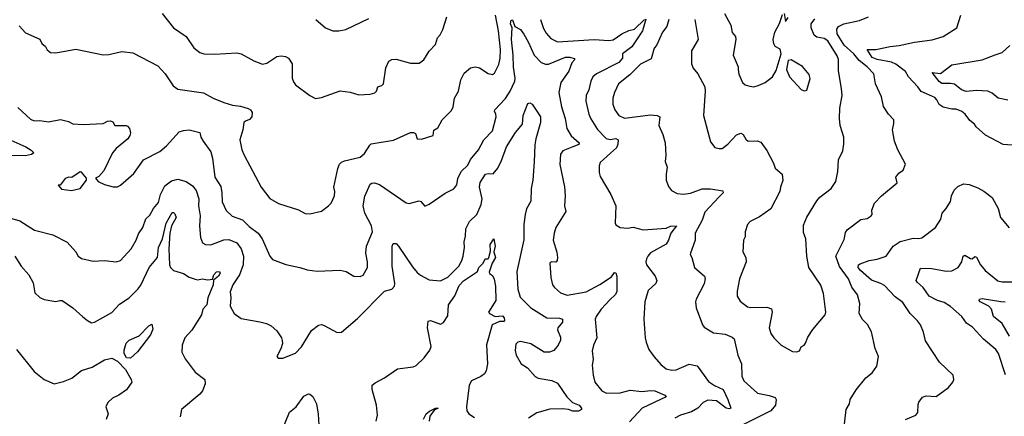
# Model space of a CAD drawing. Extents: x 1245515 to 1420776, y 606314 to 671314.
# Tile 104 of 256: x 1288024 to 1294880, y 657638 to 660403. Entities that reach past the tile are written whole.
import ezdxf

# ---------------------------------------------------------------- set-up
doc = ezdxf.new("R2010")
doc.units = 0

msp = doc.modelspace()

# ---------------------------------------------------------------- linework, layer by layer
at = {"layer": '0CON10XD'}
for points in [[(1289016.2, 660445), (1289095.6, 660345.6), (1289182, 660285), (1289237, 660207), (1289277.5, 660175), (1289305, 660164.3), (1289382.1, 660162.1), (1289535, 660172.5), (1289565, 660164.4), (1289653.3, 660115), (1289715, 660092.5), (1289745, 660098.6), (1289815, 660145.6), (1289845, 660151.4), (1289875, 660147.1), (1289895, 660134), (1289920.6, 660095), (1289922.2, 659995), (1289929.3, 659969.3), (1289945, 659949.2), (1290045, 659873.3), (1290083.6, 659853.6), (1290125, 659860), (1290255, 659906.2), (1290325, 659898), (1290385, 659878.8), (1290465, 659884), (1290497.1, 659892.9), (1290508.8, 659905), (1290516.7, 659935), (1290545, 659943.3), (1290558, 659955), (1290572.4, 660067.6), (1290595, 660113.8), (1290615, 660125.7), (1290645, 660127.5), (1290745, 660099.2), (1290805, 660100), (1290836.7, 660123.3), (1290875, 660183.8), (1290919.7, 660230.3), (1290933.6, 660276.4), (1290952.1, 660297.9), (1290970, 660335), (1290997, 660423)], [(1289587.5, 659457.5), (1289704.5, 659235), (1289765, 659157.5), (1289825, 659121.2), (1289965, 659076.9), (1290012.7, 659052.7), (1290045, 659048.6), (1290125, 659068), (1290175, 659104.2), (1290192.5, 659125), (1290215.7, 659175), (1290219.2, 659205), (1290212, 659235), (1290239.2, 659365), (1290251.2, 659395), (1290265, 659410), (1290285, 659420), (1290395, 659444.2), (1290425, 659471.2), (1290460.9, 659529.1), (1290472.1, 659537.9), (1290627, 659563), (1290745, 659617.5), (1290765, 659617.5), (1290779.3, 659609.3), (1290791.7, 659571.7), (1290820.8, 659570.8), (1290902.5, 659595), (1290906.4, 659633.6), (1290935, 659648.8), (1290965, 659703.8), (1291030.9, 659769.1), (1291041.4, 659795), (1291051.9, 659855), (1291080, 659905), (1291095.5, 659984.5), (1291119.1, 660030.9), (1291162.3, 660067.7), (1291195, 660073.3), (1291225, 660066.9), (1291285, 660027.1), (1291315, 660020.8), (1291329.7, 660030.3), (1291359.1, 660090.9), (1291370.4, 660135), (1291371.1, 660195), (1291357.3, 660325), (1291337.9, 660435)], [(1292931.1, 660445), (1292974.5, 660365), (1292985, 660312.5), (1293007.5, 660285), (1293010, 660265), (1292991.9, 660155), (1293026, 660075), (1293025.8, 660055.8), (1293032, 660022), (1293056, 659965), (1293075, 659948), (1293108.3, 659938.3), (1293135, 659935.7), (1293166.8, 659943.2), (1293215, 659964.2), (1293266.2, 660005), (1293291.7, 660048.3), (1293326, 660165), (1293318.3, 660198.3), (1293283.3, 660215), (1293273.8, 660235), (1293270, 660265), (1293282.5, 660315), (1293313.9, 660376.1), (1293335, 660440)], [(1293346.7, 660445), (1293355, 660390), (1293375, 660417.5)], [(1293755.9, 657484.1), (1293778.8, 657685), (1293800.8, 657725), (1293806, 657755), (1293847.5, 657822.5), (1293915, 657906.2), (1293958.6, 657941.4), (1293991.7, 657988.3), (1294003.3, 658055), (1293981.2, 658111.2), (1293955, 658227.5), (1293927.6, 658277.6), (1293892.8, 658312.8), (1293868.6, 658355), (1293872.9, 658425), (1293858, 658485), (1293817.3, 658537.3), (1293795, 658595.6), (1293732, 658682), (1293706.5, 658755), (1293765, 658871.2), (1293775, 658920), (1293785, 658937.5), (1293880.3, 659009.7), (1293925, 659017.5), (1293953.3, 659035), (1293960, 659045), (1293956.2, 659075), (1293975, 659123.3), (1294024.5, 659175.5), (1294133.8, 659265), (1294123.3, 659305), (1294145, 659334), (1294176, 659355), (1294192.5, 659395), (1294138, 659495), (1294115.8, 659555.8), (1294100, 659635), (1294110.7, 659679.3), (1294110, 659705), (1294073.8, 659745), (1294038.3, 659798.3), (1294025.5, 659865.5), (1293982.9, 659955), (1293970.8, 660025), (1293924.6, 660075), (1293868.9, 660118.9), (1293832.4, 660165), (1293764.5, 660224.5), (1293716.1, 660305), (1293713.6, 660336.4), (1293725, 660355.6), (1293761.2, 660375), (1293872.1, 660397.9), (1293935, 660421.9)], [(1294965, 659525.8), (1294872.4, 659532.4), (1294747.9, 659597.9), (1294683.3, 659655), (1294672.5, 659675), (1294640.5, 659700.5), (1294608, 659745), (1294585, 659763.8), (1294545, 659778.8), (1294515, 659778), (1294452.8, 659792.8), (1294425, 659812.5), (1294409.4, 659845), (1294395, 659860), (1294301.1, 659901.1), (1294277.7, 659935), (1294212.7, 660005), (1294190.5, 660040.5), (1294125, 660093.2), (1294095, 660107.8), (1293995, 660125.2), (1293959.7, 660139.7), (1293924.4, 660195.6), (1293985, 660195.6), (1294085, 660216), (1294147.8, 660222.2), (1294253.7, 660246.3), (1294377.6, 660262.4), (1294453.3, 660285), (1294548, 660345), (1294578, 660435)], [(1288019.5, 660359.5), (1288065, 660311.2), (1288165, 660266.7), (1288177.5, 660237.5), (1288202.5, 660215), (1288215, 660192.5), (1288237.5, 660175), (1288275, 660171.2), (1288415, 660198), (1288605, 660157.5), (1288645, 660160), (1288735, 660180.5), (1288812.7, 660172.7), (1288985, 660081.2), (1289037.5, 660025), (1289092.1, 659942.1), (1289125, 659917.5), (1289302.6, 659892.6), (1289371.2, 659855), (1289445, 659825.6), (1289505, 659806.7), (1289560.9, 659800.9), (1289615, 659783.8), (1289630, 659775), (1289643.3, 659755), (1289641.2, 659725), (1289625, 659706.2), (1289595, 659695.8), (1289584.3, 659685), (1289578.1, 659635), (1289557.8, 659565), (1289570, 659495), (1289587.5, 659457.5)], [(1290086.7, 660405), (1290152.5, 660345), (1290205, 660326), (1290245, 660324.2), (1290295.5, 660334.5), (1290455, 660411.9)], [(1290464.7, 659255.3), (1290475, 659263.3), (1290494.6, 659265.4), (1290529.2, 659255), (1290715, 659126.5), (1290735, 659122.3), (1290805, 659140), (1290817.5, 659135), (1290845, 659102.5), (1290875, 659116.2), (1290985.7, 659194.3), (1291046.8, 659223.2), (1291067.3, 659252.7), (1291074.3, 659295), (1291097.5, 659345), (1291145, 659389.2), (1291161.9, 659428.1), (1291219.4, 659495), (1291255, 659564.2), (1291315, 659628.8), (1291340.8, 659725), (1291340, 659745), (1291330, 659765), (1291333.3, 659775), (1291407.1, 659852.9), (1291438.9, 659905), (1291470.4, 659975), (1291474, 659995), (1291462.9, 660072.9), (1291460.7, 660155), (1291448.1, 660265), (1291451.8, 660345), (1291441.4, 660375), (1291445, 660400), (1291455, 660400.8), (1291471.4, 660355), (1291510.8, 660335), (1291535, 660302.5), (1291565, 660248.6), (1291605, 660154.4), (1291655, 660104.4), (1291685, 660092.2), (1291705, 660093.3), (1291825, 660140.6), (1291855, 660142), (1291885, 660132.5), (1291889.5, 660125), (1291869.1, 660100.9), (1291847.4, 660045), (1291791.9, 659965), (1291777.7, 659895), (1291795.3, 659795), (1291822.8, 659715), (1291834.1, 659644.1), (1291864.2, 659594.2), (1291919.2, 659545), (1291916.4, 659533.6), (1291875, 659517.5), (1291805, 659488.9), (1291788.9, 659465), (1291785.8, 659394.2), (1291817, 659237), (1291821.2, 659175), (1291817.5, 659105), (1291827.5, 659065), (1291756.2, 658955), (1291744.4, 658915.6), (1291737.8, 658865), (1291765, 658782.5), (1291768.6, 658745), (1291765.7, 658725), (1291756.8, 658713.2), (1291725, 658714), (1291716, 658705), (1291721.9, 658605), (1291734.4, 658555), (1291748.6, 658535), (1291788.3, 658498.3), (1291835, 658482.7), (1291969.2, 658505), (1292063.4, 658556.6), (1292145, 658611.4), (1292165, 658640), (1292175, 658638), (1292181.8, 658615), (1292181.1, 658505), (1292169.5, 658485), (1292135, 658452.9), (1292072.9, 658385), (1292037.5, 658335), (1292030.5, 658315), (1292043.1, 658185), (1292019.4, 658135), (1292009.2, 658095), (1292015.8, 658035), (1292010.8, 657995), (1292015.8, 657925), (1292028, 657875), (1292076.2, 657815), (1292109.1, 657799.1), (1292205, 657800.9), (1292275, 657819.5), (1292355, 657812.1), (1292418, 657818), (1292446.7, 657815), (1292515.2, 657785.2), (1292524.3, 657775), (1292358.5, 657695), (1292270.8, 657599.2)], [(1291649.5, 660405), (1291670.3, 660340.3), (1291688.5, 660308.5), (1291721.8, 660271.8), (1291767.8, 660247.8), (1292025, 660265.6), (1292125, 660257.1), (1292155, 660261.4), (1292217.5, 660305), (1292265, 660328.2), (1292305, 660336.4), (1292375, 660404)], [(1292383.3, 660406.4), (1292359.5, 660325), (1292285, 660212.7), (1292221.4, 660165), (1292220.9, 660135), (1292194.6, 660105), (1292039.4, 660025), (1292015.6, 660005), (1292001.5, 659975), (1291987.8, 659915), (1291968.9, 659875), (1291966.4, 659835), (1291987.3, 659745), (1292001.1, 659711.1), (1292047.9, 659637.9), (1292108, 659575), (1292135, 659568.5), (1292175.4, 659575.4), (1292191.4, 659565), (1292189.6, 659535), (1292180.5, 659509.5), (1292137, 659473), (1292065, 659408), (1292058.1, 659385), (1292057.7, 659337.7), (1292065, 659310), (1292139.5, 659185), (1292173.8, 659105), (1292170, 658985), (1292175, 658972.5), (1292205, 658953.3), (1292255, 658950), (1292295, 658955.6), (1292365, 658937.5), (1292525, 658949.4), (1292555, 658963.2), (1292596.7, 658966.7), (1292557.9, 658915), (1292542.2, 658865), (1292525, 658838.1), (1292415, 658777.5), (1292396.7, 658755), (1292389.4, 658735), (1292384.2, 658714.2), (1292388, 658695), (1292448.8, 658615), (1292460, 658585), (1292453.8, 658565), (1292400, 658515), (1292375.6, 658435), (1292369.2, 658315), (1292378, 658185), (1292386, 658155), (1292404.2, 658105), (1292442, 658052), (1292488.6, 657998.6), (1292525, 657970), (1292565, 657959.4), (1292595, 657962.5), (1292685, 658001.9), (1292740.3, 657990.3), (1292820.5, 657880.5), (1292862.4, 657852.4), (1292921.9, 657825), (1292955, 657756.2), (1292976, 657695), (1292965, 657689.2), (1292943.8, 657695), (1292876.7, 657745), (1292815, 657750.3), (1292782.2, 657735), (1292744.8, 657695.2), (1292701, 657669), (1292626, 657645), (1292585, 657624.4)], [(1292543.5, 660405), (1292528.9, 660355), (1292499.4, 660315), (1292458, 660222), (1292441.9, 660205), (1292419.7, 660130.3), (1292346.5, 660093.5), (1292271.5, 660018.5), (1292194.4, 659955), (1292165, 659896), (1292154.6, 659855), (1292153.9, 659815), (1292168.5, 659775), (1292195.7, 659735), (1292235, 659716.2), (1292415, 659739.2), (1292462.5, 659735), (1292481.2, 659725), (1292473.3, 659665), (1292503, 659603), (1292519.2, 659545), (1292524, 659455), (1292518.8, 659415), (1292532, 659375), (1292524.4, 659325), (1292526, 659285), (1292540.5, 659240.5), (1292561.5, 659211.5), (1292601.1, 659191.1), (1292645, 659187.5), (1292695, 659194.6), (1292775, 659223.6), (1292835, 659224.4), (1292919.7, 659209.7), (1292921.9, 659195), (1292895, 659167.1), (1292795, 659062), (1292775.6, 659005), (1292726.9, 658915), (1292726.9, 658865), (1292694, 658775), (1292692, 658765), (1292704.4, 658744.4), (1292723.1, 658675), (1292792.5, 658615), (1292797.9, 658597.9), (1292788.9, 658561.1), (1292734.2, 658455), (1292730, 658435), (1292734, 658395), (1292778, 658275), (1292789.7, 658259.7), (1292855, 658220), (1292935, 658210), (1292985, 658190), (1292997.8, 658177.8), (1293023.3, 658065), (1293048.9, 658005), (1293051.3, 657918.7), (1293065, 657884.3), (1293160.6, 657800.6), (1293243.1, 657783.1), (1293285, 657768.6), (1293291.9, 657755), (1293285.6, 657715), (1293255, 657675.6), (1293035, 657567.7)], [(1292724.6, 660405), (1292747.1, 660265), (1292701.9, 660185), (1292700.8, 660095), (1292712.5, 660065), (1292745.8, 660025), (1292794.2, 659935), (1292797.5, 659905), (1292784.4, 659735), (1292835, 659552.5), (1292865, 659511.2), (1292895, 659504), (1292915, 659506), (1292955.4, 659534.6), (1293015, 659601.2), (1293045, 659611.2), (1293061.7, 659601.7), (1293079.5, 659569.5), (1293095, 659556.7), (1293158.8, 659558.8), (1293185, 659548.8), (1293225, 659490), (1293273, 659403), (1293285, 659368.8), (1293333.8, 659325), (1293338.3, 659281.7), (1293320.8, 659235), (1293316.2, 659205), (1293253.8, 659085), (1293175, 659029.2), (1293111.2, 658995), (1293092, 658975), (1293076.2, 658925), (1293075, 658890), (1293063.3, 658865), (1293058.8, 658785), (1293080.8, 658745), (1293082.2, 658715), (1293035, 658596.7), (1293018.9, 658511.1), (1293019.5, 658475), (1293041.1, 658441.1), (1293091.3, 658401.3), (1293115, 658395.6), (1293225, 658400), (1293257.6, 658387.6), (1293264.1, 658364.1), (1293243.1, 658255), (1293252.9, 658215), (1293274, 658185), (1293325, 658133.8), (1293405, 658090), (1293435, 658086.7), (1293452.5, 658095), (1293465, 658122.5), (1293485, 658133.3), (1293495, 658147.5), (1293510.5, 658189.5), (1293545.7, 658244.3), (1293595, 658301.2), (1293631.2, 658345), (1293637.5, 658365), (1293620, 658495), (1293601.3, 658551.3), (1293517.5, 658675), (1293504.2, 658754.2), (1293496.9, 658875), (1293481.7, 658918.3), (1293480.4, 658969.6), (1293505, 659026.7), (1293575, 659140), (1293596, 659165), (1293673.6, 659226.4), (1293706.9, 659275), (1293720, 659345), (1293725.6, 659425), (1293755, 659487.5), (1293761.7, 659538.3), (1293761.4, 659585), (1293736.7, 659665), (1293732.5, 659715), (1293734.5, 659785), (1293749.5, 659875), (1293746.5, 659923.5), (1293726.2, 660046.2), (1293726.2, 660125), (1293715, 660152), (1293650.5, 660255), (1293625, 660272.1), (1293575, 660282), (1293555.7, 660295.7), (1293534.7, 660345), (1293535.3, 660374.7), (1293561.3, 660408.7)], [(1294905, 659842.1), (1294837.5, 659855), (1294795, 659890.9), (1294765, 659903.9), (1294685, 659910.3), (1294615, 659902), (1294580.5, 659915), (1294532.4, 659952.4), (1294505, 659958.6), (1294445, 659957.5), (1294425, 659972.9), (1294377.5, 660035), (1294435, 660028.8), (1294515, 660088.9), (1294725, 660122.5), (1294815, 660156.9), (1294864, 660175), (1294917.6, 660222.4)], [(1293485, 659906.2), (1293505, 659912.5), (1293527.7, 659992.3), (1293520.5, 660020.5), (1293475.5, 660075.5), (1293395, 660122.5), (1293375, 660117.5), (1293361.9, 660055), (1293383.8, 660005), (1293465, 659916.2), (1293485, 659906.2)], [(1287897.6, 659037.6), (1288025, 659000.6), (1288126.2, 658935), (1288255, 658904.2), (1288355, 658851.2), (1288414, 658785), (1288431.2, 658755), (1288455, 658738.8), (1288535, 658718.8), (1288615, 658724.3), (1288695, 658714.2), (1288726.2, 658725), (1288800, 658805), (1288834.3, 658865), (1288850.5, 658909.5), (1288882.2, 658955), (1288902.5, 659015), (1288929.5, 659040.5), (1288955, 659085.6), (1288990.4, 659129.6), (1289005.3, 659185), (1289035, 659244.3), (1289080.9, 659279.1), (1289125, 659290), (1289182.5, 659275), (1289228, 659245), (1289253, 659213), (1289271.1, 659155), (1289268.4, 659105), (1289280.6, 659035), (1289275.4, 658965), (1289282.2, 658885), (1289297.8, 658847.8), (1289316.5, 658836.5), (1289355, 658832.5), (1289445, 658869.3), (1289481.1, 658871.1), (1289535, 658846.5), (1289565.9, 658805.9), (1289582.8, 658755), (1289579.1, 658695), (1289554.7, 658625.3), (1289507.8, 658555), (1289488.5, 658505), (1289493.5, 658465), (1289490.4, 658405), (1289517.1, 658355), (1289565, 658319.2), (1289696.8, 658296.8), (1289742.5, 658285), (1289775, 658269.2), (1289815, 658233.8), (1289847.5, 658185), (1289852.5, 658167.5), (1289852.9, 658145), (1289842.4, 658107.6), (1289814, 658054), (1289823.6, 658043.6), (1289855, 658042.5), (1289945, 658077.5), (1289985, 658123.3), (1290054.6, 658235.4), (1290105, 658274.2), (1290125, 658277.1), (1290145, 658272), (1290235, 658221.2), (1290265, 658224.2), (1290375, 658321.1), (1290565, 658510.5), (1290615.8, 658525), (1290633.3, 658545), (1290636.9, 658563.1), (1290616.2, 658683.8), (1290618.1, 658825), (1290625, 658843.8), (1290645, 658842.5), (1290662.5, 658825), (1290759.2, 658679.2), (1290791.7, 658641.7), (1290815, 658621.5), (1290875, 658589.4), (1290955, 658583.1), (1291005, 658608.1), (1291080.5, 658685), (1291103.5, 658725), (1291110.8, 658755), (1291121.2, 658815), (1291117.9, 658855), (1291128.2, 658895), (1291129.4, 658945), (1291155.6, 658995), (1291207.7, 659045), (1291237.8, 659115), (1291242.9, 659155), (1291224.8, 659235), (1291231.2, 659268.8), (1291268.1, 659325), (1291285, 659330.7), (1291320.8, 659329.2), (1291352.4, 659367.6), (1291379.2, 659420.8), (1291414, 659516), (1291475, 659616), (1291524.3, 659675), (1291530, 659735), (1291561.7, 659818.3), (1291575, 659824.3), (1291592.5, 659815), (1291624.1, 659764.1), (1291650, 659725), (1291650, 659685), (1291616.7, 659573.3), (1291610.5, 659529.5), (1291606.9, 659413.1), (1291596.1, 659285), (1291584.6, 659225), (1291582.4, 659137.6), (1291553.1, 659085), (1291542.7, 659045), (1291533.1, 658975), (1291535, 658867.5), (1291485, 658647.5), (1291491.8, 658525), (1291509.3, 658469.3), (1291584, 658395), (1291695, 658323.9), (1291781.4, 658321.4), (1291804.3, 658315), (1291804.5, 658295), (1291771.2, 658255), (1291769.3, 658240.7), (1291789.1, 658189.1), (1291788.8, 658168.8), (1291774.3, 658135), (1291742.4, 658097.6), (1291714, 658086), (1291675, 658085.9), (1291583.2, 658143.2), (1291510, 658160), (1291493.3, 658155), (1291479.2, 658140.8), (1291474.1, 658095.9), (1291481.1, 658065), (1291516.2, 658005), (1291560, 657975), (1291613.3, 657915), (1291634.4, 657904.4), (1291728.9, 657888.9), (1291769.5, 657869.5), (1291834, 657774), (1291874, 657735), (1291920.4, 657715), (1291936.2, 657695), (1291935.6, 657685), (1291915.2, 657674.8), (1291875, 657674.3), (1291845, 657685.8), (1291805, 657691), (1291715, 657687.6), (1291625, 657662.8), (1291566.9, 657625)], [(1288011.3, 659791.3), (1288098.7, 659708.7), (1288125, 659698.1), (1288165, 659700), (1288225, 659691.2), (1288307.3, 659707.3), (1288364.1, 659694.1), (1288395, 659678), (1288465, 659672.9), (1288605, 659680), (1288635, 659696.2), (1288655, 659698.8), (1288671.7, 659691.7), (1288686, 659666), (1288765, 659664.2), (1288775, 659661.2), (1288788.8, 659645), (1288796, 659615), (1288791.2, 659595), (1288776.6, 659573.4), (1288694.6, 659505.4), (1288670, 659475), (1288610.7, 659349.3), (1288575, 659310), (1288551.7, 659298.3), (1288570, 659275), (1288613.6, 659253.6), (1288675, 659236.7), (1288705, 659238.8), (1288725, 659248.8), (1288818.3, 659331.7), (1288885, 659426.7), (1289000, 659485), (1289045, 659524.3), (1289135, 659620.6), (1289165, 659631.1), (1289205, 659634.4), (1289277.5, 659617.5), (1289284.2, 659585), (1289300.8, 659555), (1289355, 659482), (1289367, 659437), (1289382.5, 659305), (1289425, 659241.2), (1289431.1, 659195), (1289433.2, 659133.2), (1289461.7, 659071.7), (1289502.6, 659032.6), (1289575, 659007.5), (1289620.6, 658960.6), (1289685, 658913.6), (1289712.1, 658875), (1289765.8, 658755), (1289785, 658731.2), (1289876.1, 658696.1), (1289975, 658676.2), (1290025, 658658.8), (1290095, 658650), (1290255, 658655.8), (1290297.3, 658647.3), (1290350, 658615), (1290395, 658613.8), (1290415, 658622.5), (1290445.7, 658674.3), (1290446.7, 658715), (1290432.9, 658775), (1290438.6, 658825), (1290479.7, 658925), (1290473.5, 658965), (1290427.3, 659055), (1290415.3, 659105), (1290427.1, 659172.9), (1290464.7, 659255.3)], [(1287962.4, 659562.4), (1288066, 659516), (1288104.3, 659494.3), (1288123.3, 659475), (1288107.2, 659462.8), (1288065.3, 659454.7), (1287935, 659457.2)], [(1288385, 659213.3), (1288445, 659226.7), (1288490, 659285), (1288488.3, 659298.3), (1288455, 659340), (1288445, 659343.3), (1288386.7, 659303.3), (1288365, 659306), (1288340, 659295), (1288305, 659250), (1288291.7, 659248.3), (1288315, 659222.5), (1288385, 659213.3)], [(1294192.5, 657615), (1294264.1, 657645.9), (1294276.4, 657663.6), (1294280.7, 657720.7), (1294285, 657737.5), (1294309.3, 657770.7), (1294335, 657780), (1294405, 657776.2), (1294492, 657838), (1294521.2, 657875), (1294527.5, 657895), (1294523.3, 657925), (1294427.5, 658015), (1294331.2, 658165), (1294317.5, 658225), (1294295.5, 658275.5), (1294275, 658304), (1294223.8, 658353.8), (1294172.3, 658432.3), (1294120, 658470), (1294045, 658550), (1294020, 658565), (1293955, 658588.2), (1293877.5, 658655), (1293862, 658675), (1293863.8, 658695), (1293875, 658702), (1293937.5, 658725), (1293995, 658732.9), (1294056, 658754), (1294106.7, 658823.3), (1294153.8, 658856.2), (1294245, 658879.2), (1294285, 658876.9), (1294305, 658881.9), (1294401.2, 658955), (1294436.6, 659013.4), (1294446.7, 659055), (1294475, 659086.7), (1294504.2, 659135), (1294512.9, 659175), (1294530, 659215), (1294555, 659240), (1294595, 659258.1), (1294635, 659252.9), (1294695, 659230), (1294737.8, 659207.8), (1294794.4, 659164.4), (1294836.6, 659086.6), (1294853.8, 659025), (1294913, 658953)], [(1288462.4, 658332.4), (1288495, 658305.6), (1288525, 658290.5), (1288545.8, 658294.2), (1288665, 658362.5), (1288719.8, 658420.2), (1288786.4, 658463.6), (1288845.8, 658524.2), (1288866.8, 658553.2), (1288925, 658674.3), (1288982.9, 658745), (1288990.9, 658815), (1289017.6, 658875), (1289042.7, 658985), (1289085, 659058.6), (1289095, 659059.4), (1289105, 659049.4), (1289112.3, 659025), (1289080.3, 658965), (1289069.7, 658915), (1289063.2, 658805), (1289067.5, 658695), (1289074, 658675), (1289093.8, 658655), (1289165, 658633.3), (1289205, 658608.8), (1289245, 658594), (1289265, 658590), (1289294.3, 658595.7), (1289335, 658589.1), (1289366.4, 658593.6), (1289374.6, 658625), (1289394.6, 658645), (1289415, 658646.4), (1289420.9, 658635), (1289408.2, 658615), (1289372.3, 658587.7), (1289370.6, 658555), (1289333.1, 658465), (1289326.2, 658415), (1289298.8, 658385), (1289288.7, 658345), (1289221.4, 658238.6), (1289172.9, 658185), (1289154.4, 658135), (1289152.5, 658085), (1289175, 658038.8), (1289246.7, 657945), (1289313.3, 657895), (1289316.2, 657865), (1289296.2, 657815), (1289278.3, 657791.7), (1289151.2, 657685), (1289141.2, 657635)], [(1290506.7, 657605), (1290515.6, 657645.6), (1290507.8, 657715), (1290477.1, 657825), (1290479.2, 657855), (1290497.9, 657872.1), (1290565, 657907.5), (1290655, 657968.8), (1290764.1, 657984.1), (1290785, 657992), (1290839.2, 658045), (1290880.5, 658099.5), (1290888.8, 658125), (1290863.1, 658255), (1290868.8, 658301.2), (1290885, 658307.1), (1290955, 658281.4), (1290975, 658291.4), (1291005, 658337.5), (1291010, 658415), (1291053.2, 658476.8), (1291085, 658549.5), (1291115, 658581.8), (1291211.7, 658648.3), (1291220, 658675), (1291252.1, 658705), (1291264.2, 658735), (1291285, 658735.8), (1291290.5, 658745), (1291301.7, 658788.3), (1291300, 658835), (1291325.6, 658875), (1291334.5, 658825), (1291326.2, 658785), (1291335.9, 658745), (1291314.6, 658705.4), (1291293.2, 658643.2), (1291295, 658632.5), (1291315, 658620), (1291326.7, 658595), (1291336.2, 658545), (1291338.9, 658445), (1291288.8, 658365), (1291296.2, 658355), (1291335, 658334.2), (1291385, 658338.9), (1291396.6, 658325), (1291398.6, 658305), (1291395, 658300), (1291365, 658297.9), (1291313.8, 658275), (1291274, 658136), (1291280.8, 658005), (1291271.1, 657955), (1291259.6, 657935), (1291235.2, 657914.8), (1291170.4, 657885), (1291152.5, 657855), (1291134.4, 657705), (1291137, 657677), (1291152, 657655), (1291189.8, 657629.8)], [(1287989.8, 658755), (1288034.1, 658684.1), (1288087.5, 658625), (1288117.8, 658567.8), (1288129.7, 658499.7), (1288165, 658466.7), (1288195, 658453.3), (1288275, 658437.5), (1288303.6, 658446.4), (1288320, 658445), (1288393.1, 658395), (1288462.4, 658332.4)], [(1294887.1, 657927.1), (1294839.2, 658075), (1294820, 658105), (1294734.2, 658175), (1294658.5, 658258.5), (1294616.9, 658286.9), (1294583.1, 658335), (1294505, 658402.5), (1294461.7, 658431.7), (1294415, 658445.4), (1294357.1, 658475), (1294314.3, 658535), (1294272.4, 658572.4), (1294266.7, 658585), (1294295, 658670), (1294375, 658669.5), (1294475, 658649.2), (1294515, 658652.5), (1294558.6, 658675), (1294582.9, 658715), (1294594, 658755), (1294605, 658761.2), (1294645, 658738), (1294655, 658736.7), (1294675, 658752.5), (1294685, 658746.7), (1294712.9, 658695), (1294746.9, 658655), (1294835, 658583.6), (1294864.6, 658574.6), (1294965, 658574.4)], [(1294915, 658197.3), (1294865, 658285.6), (1294804, 658335), (1294790, 658385), (1294772, 658405), (1294711.9, 658435), (1294705.6, 658445), (1294708, 658455), (1294725, 658460), (1294855, 658439.2), (1294885, 658437.1)], [(1288795, 658044.3), (1288768.2, 658045), (1288751.1, 658075), (1288751.1, 658098.9), (1288765, 658148.8), (1288785, 658169.2), (1288855, 658199.5), (1288922, 658268), (1288945, 658280), (1288951.1, 658245), (1288934.6, 658205), (1288845, 658087.5), (1288795, 658044.3)], [(1288001.1, 658105), (1288125, 657950.8), (1288194.6, 657894.6), (1288265, 657865.6), (1288329.6, 657880.4), (1288386.1, 657903.9), (1288455, 657956.9), (1288528.8, 657981.2), (1288615, 658031.9), (1288665, 658043.8), (1288705, 658023.1), (1288759.8, 657965), (1288800.4, 657895), (1288804.4, 657875), (1288767.4, 657822.6), (1288714, 657786), (1288670.6, 657765), (1288637.1, 657735), (1288624.2, 657705), (1288638.8, 657655), (1288627.1, 657615)], [(1289855, 657553.8), (1289903, 657667), (1289947.9, 657705), (1290002.2, 657777.8), (1290035, 657794.5), (1290045, 657793.3), (1290065.9, 657775.9), (1290091.3, 657725), (1290102.6, 657652.6), (1290110.4, 657505)], [(1290835, 657617.1), (1290853.3, 657655), (1290877.5, 657675), (1290920, 657695), (1290937.5, 657695), (1290909.3, 657680.7), (1290880.5, 657639.5), (1290875, 657603.3)]]:
    msp.add_lwpolyline(points, dxfattribs=at)

doc.saveas('drawing.dxf')
